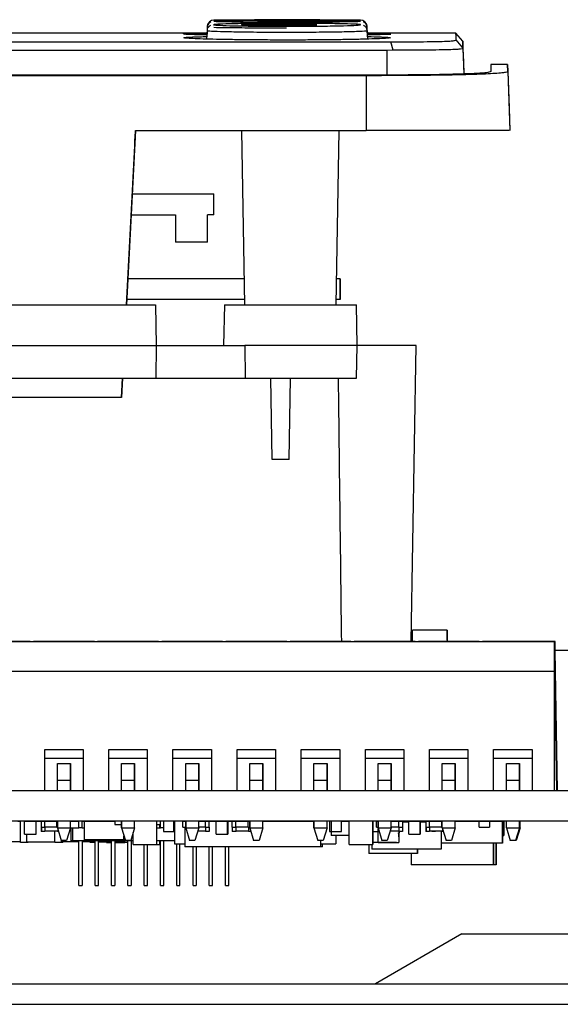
# Model space of a CAD drawing. Header units: millimetres. Extents: x 15 to 398, y 23 to 267.
# Tile 4 of 31: x 60 to 88, y 23 to 74. Entities that reach past the tile are written whole.
import ezdxf

# ---------------------------------------------------------------- set-up
doc = ezdxf.new("R2010")
doc.units = ezdxf.units.MM

msp = doc.modelspace()

# ---------------------------------------------------------------- linework, layer by layer
at = {"color": 7, "linetype": 'Continuous', "lineweight": 25}
for p, q in [((73.2203, 73.8603), (70.4431, 73.8603)), ((74.2549, 73.8751), (72.5616, 73.8764)), ((72.5616, 73.8764), (72.5616, 73.8603)), ((72.7457, 73.8316), (76.6256, 73.8166)), ((72.7457, 73.7995), (72.7457, 73.8316)), ((76.6256, 73.8166), (72.7457, 73.7995)), ((72.7457, 73.7826), (76.6256, 73.7997)), ((72.7457, 73.7995), (72.7457, 73.7826)), ((73.2203, 73.859), (74.2549, 73.8582)), ((75.9483, 73.8764), (74.2549, 73.8751)), ((74.2549, 73.8751), (74.2549, 73.8582)), ((74.2549, 73.8582), (75.2896, 73.859)), ((78.0456, 73.8603), (75.2896, 73.8603)), ((75.9483, 73.8764), (75.9483, 73.8603)), ((76.6256, 73.8166), (76.6256, 73.7997)), ((70.0921, 73.2948), (70.0697, 72.8672)), ((70.0934, 73.3192), (70.086, 73.1784)), ((70.1018, 73.4787), (70.0921, 73.2948)), ((70.1049, 73.5394), (70.1018, 73.4787)), ((71.8843, 73.6328), (75.7642, 73.665)), ((75.7642, 73.5979), (71.8843, 73.6328)), ((71.8843, 73.6328), (71.8843, 73.6158)), ((71.8843, 73.6158), (75.7642, 73.581)), ((75.7642, 73.665), (75.7642, 73.5979)), ((75.7642, 73.665), (75.7642, 73.648)), ((75.7642, 73.581), (75.7642, 73.648)), ((75.7642, 73.5979), (75.7642, 73.581)), ((78.4081, 73.4799), (78.4049, 73.5405)), ((78.4177, 73.2959), (78.4081, 73.4799)), ((78.4165, 73.3192), (78.4239, 73.1785)), ((78.4191, 73.2689), (78.4165, 73.3192)), ((78.4402, 72.8673), (78.4177, 73.2959)), ((32.3829, 72.7252), (79.6422, 72.7252)), ((68.8482, 73.183), (59.8577, 73.183)), ((79.0557, 73.1806), (79.2011, 73.1811)), ((79.2011, 73.1811), (79.2733, 73.1814)), ((79.7595, 72.2866), (79.6422, 72.7252)), ((83.0268, 73.183), (79.6613, 73.183)), ((83.3797, 72.7618), (83.0264, 73.183)), ((79.433, 72.2778), (32.5357, 72.2778)), ((79.7595, 72.2866), (79.433, 72.2778)), ((83.393, 72.3823), (83.3916, 72.4224)), ((83.3918, 72.4153), (83.393, 72.3827)), ((85.7084, 71.5404), (84.8487, 71.5404)), ((85.7211, 71.1778), (85.8279, 68.1169)), ((78.3591, 70.9647), (32.4969, 70.9647)), ((78.3521, 70.9941), (32.5071, 70.9941)), ((66.3708, 68.1169), (65.896, 59.0576)), ((66.3708, 68.1169), (66.3708, 68.1169)), ((66.3708, 68.1169), (78.3599, 68.1169)), ((71.8843, 68.1169), (72.0424, 59.0576)), ((76.8062, 59.0576), (76.9643, 68.1169)), ((65.896, 59.0576), (66.329, 67.3199)), ((66.1981, 64.8215), (70.445, 64.8215)), ((70.445, 63.7377), (70.445, 64.8215)), ((70.445, 64.8215), (70.445, 64.8215)), ((70.445, 63.7377), (70.445, 64.8215)), ((66.1413, 63.7377), (68.445, 63.7377)), ((68.445, 63.7377), (68.445, 62.3044)), ((70.445, 63.7377), (70.1116, 63.7377)), ((70.1116, 62.3044), (70.1116, 63.7377)), ((70.445, 63.7377), (70.445, 63.7377)), ((70.1116, 62.3044), (68.445, 62.3044)), ((72.0189, 60.4044), (65.9666, 60.4044)), ((77.0016, 60.4044), (76.8297, 60.4044)), ((77.0016, 60.4044), (77.0016, 59.3274)), ((77.0016, 59.3274), (77.0016, 60.4044)), ((77.0016, 60.4044), (77.0016, 60.4044)), ((40.4548, 59.0576), (67.4151, 59.0576)), ((72.0377, 59.3274), (65.9102, 59.3274)), ((67.4151, 59.0576), (67.4521, 56.9409)), ((67.4151, 59.0576), (67.4151, 59.0576)), ((67.4151, 59.0576), (67.4521, 56.9409)), ((70.9899, 59.0576), (70.953, 56.9409)), ((70.9899, 59.0576), (77.8587, 59.0576)), ((77.0016, 59.3274), (76.8109, 59.3274)), ((77.0016, 59.3274), (77.0016, 59.3274)), ((77.8956, 56.9409), (77.8587, 59.0576)), ((40.4178, 56.9409), (67.4521, 56.9409)), ((67.4521, 56.9409), (67.4225, 55.2476)), ((67.4521, 56.9409), (67.4225, 55.2476)), ((67.4521, 56.9409), (67.4521, 56.9409)), ((67.4521, 56.9409), (72.0582, 56.9409)), ((77.8956, 56.9409), (72.0582, 56.9409)), ((72.0582, 56.9409), (72.0698, 55.2476)), ((77.8661, 55.2476), (77.8956, 56.9409)), ((80.9606, 56.9409), (77.8956, 56.9409)), ((80.6918, 41.5433), (80.9606, 56.9409)), ((40.4474, 55.2476), (67.4225, 55.2476)), ((65.6963, 55.2476), (65.6431, 54.2316)), ((65.6431, 54.2316), (65.6963, 55.2476)), ((67.4225, 55.2476), (72.0698, 55.2476)), ((72.0698, 55.2476), (77.8661, 55.2476)), ((73.4822, 51.0142), (73.4083, 55.2476)), ((74.3504, 51.0142), (74.4243, 55.2476)), ((65.6431, 54.2316), (57.8275, 54.2316)), ((74.3504, 51.0142), (73.4822, 51.0142)), ((82.5636, 42.1433), (80.7636, 42.1433)), ((56.82, 41.5433), (88.1533, 41.5433)), ((60.9009, 41.5433), (57.739, 41.5433)), ((60.9009, 41.5433), (61.0723, 41.5433)), ((64.2343, 41.5433), (61.0723, 41.5433)), ((64.2343, 41.5433), (64.4056, 41.5433)), ((67.5676, 41.5433), (67.739, 41.5433)), ((70.9009, 41.5433), (67.739, 41.5433)), ((70.9009, 41.5433), (71.0723, 41.5433)), ((74.2343, 41.5433), (71.0723, 41.5433)), ((74.2343, 41.5433), (74.4056, 41.5433)), ((77.5676, 41.5433), (74.4056, 41.5433)), ((77.5676, 41.5433), (77.739, 41.5433)), ((80.9009, 41.5433), (81.0723, 41.5433)), ((84.2343, 41.5433), (81.0723, 41.5433)), ((84.2343, 41.5433), (84.4056, 41.5433)), ((87.5676, 41.5433), (84.4056, 41.5433)), ((86.62, 41.5433), (87.82, 41.5433)), ((88.1533, 41.5433), (86.62, 41.5433)), ((87.5676, 41.5433), (87.82, 41.5433)), ((87.82, 41.5433), (87.82, 41.5433)), ((88.1872, 41.5433), (88.1533, 41.5433)), ((88.1533, 41.5433), (88.1872, 41.5433)), ((88.1533, 41.5433), (88.1533, 41.5433)), ((88.1533, 40.01), (88.1533, 41.5433)), ((88.1872, 41.5433), (88.1872, 41.5433)), ((88.1872, 41.0913), (88.1872, 41.5433)), ((88.1592, 41.0913), (88.1533, 41.0913)), ((90.1378, 41.0913), (88.1533, 41.0913)), ((88.1592, 41.0913), (88.2884, 33.81)), ((56.82, 40.01), (88.1533, 40.01)), ((88.1533, 33.81), (88.1533, 40.01)), ((88.1533, 39.9693), (88.2589, 33.81)), ((61.6533, 35.9385), (63.6533, 35.9385)), ((61.6533, 33.81), (61.6533, 35.9385)), ((63.6533, 35.9385), (63.6533, 35.4766)), ((63.6533, 35.9385), (63.6533, 33.81)), ((64.9866, 35.9385), (66.9866, 35.9385)), ((64.9866, 33.81), (64.9866, 35.9385)), ((66.9866, 35.9385), (66.9866, 35.4766)), ((66.9866, 35.9385), (66.9866, 33.81)), ((68.32, 35.9385), (70.32, 35.9385)), ((68.32, 33.81), (68.32, 35.9385)), ((70.32, 35.9385), (70.32, 35.4766)), ((70.32, 35.9385), (70.32, 33.81)), ((71.6533, 35.9385), (73.6533, 35.9385)), ((71.6533, 33.81), (71.6533, 35.9385)), ((73.6533, 35.9385), (73.6533, 35.4766)), ((73.6533, 35.9385), (73.6533, 33.81)), ((74.9866, 35.9385), (76.9866, 35.9385)), ((74.9866, 33.81), (74.9866, 35.9385)), ((76.9866, 35.9385), (76.9866, 35.4766)), ((76.9866, 35.9385), (76.9866, 33.81)), ((78.32, 35.9385), (80.32, 35.9385)), ((78.32, 33.81), (78.32, 35.9385)), ((80.32, 35.9385), (80.32, 35.4766)), ((80.32, 35.9385), (80.32, 33.81)), ((81.6533, 35.9385), (83.6533, 35.9385)), ((81.6533, 33.81), (81.6533, 35.9385)), ((83.6533, 35.9385), (83.6533, 35.4766)), ((83.6533, 35.9385), (83.6533, 33.81)), ((84.9866, 35.9385), (86.9866, 35.9385)), ((84.9866, 33.81), (84.9866, 35.9385)), ((86.9866, 35.9385), (86.9866, 33.81)), ((86.9866, 35.9385), (86.9866, 35.4766)), ((63.6533, 35.4766), (61.6533, 35.4766)), ((63.6533, 35.4766), (63.6533, 33.81)), ((66.9866, 35.4766), (64.9866, 35.4766)), ((66.9866, 35.4766), (66.9866, 33.81)), ((70.32, 35.4766), (68.32, 35.4766)), ((70.32, 35.4766), (70.32, 33.81)), ((73.6533, 35.4766), (71.6533, 35.4766)), ((73.6533, 35.4766), (73.6533, 33.81)), ((76.9866, 35.4766), (74.9866, 35.4766)), ((76.9866, 35.4766), (76.9866, 33.81)), ((80.32, 35.4766), (78.32, 35.4766)), ((80.32, 35.4766), (80.32, 33.81)), ((83.6533, 35.4766), (81.6533, 35.4766)), ((83.6533, 35.4766), (83.6533, 33.81)), ((86.9866, 35.4766), (84.9866, 35.4766)), ((86.9866, 35.4766), (86.9866, 33.81)), ((62.3133, 35.21), (62.9933, 35.21)), ((62.3133, 33.81), (62.3133, 35.21)), ((62.9933, 33.81), (62.9933, 35.21)), ((62.9933, 35.21), (62.9933, 34.3433)), ((65.6466, 35.21), (66.3266, 35.21)), ((65.6466, 33.81), (65.6466, 35.21)), ((66.3266, 33.81), (66.3266, 35.21)), ((66.3266, 35.21), (66.3266, 34.3433)), ((68.98, 35.21), (69.66, 35.21)), ((68.98, 33.81), (68.98, 35.21)), ((69.66, 33.81), (69.66, 35.21)), ((69.66, 35.21), (69.66, 34.3433)), ((72.3133, 35.21), (72.9933, 35.21)), ((72.3133, 33.81), (72.3133, 35.21)), ((72.9933, 33.81), (72.9933, 35.21)), ((72.9933, 35.21), (72.9933, 34.3433)), ((75.6466, 35.21), (76.3266, 35.21)), ((75.6466, 33.81), (75.6466, 35.21)), ((76.3266, 33.81), (76.3266, 35.21)), ((76.3266, 35.21), (76.3266, 34.3433)), ((78.98, 35.21), (79.66, 35.21)), ((78.98, 33.81), (78.98, 35.21)), ((79.66, 33.81), (79.66, 35.21)), ((79.66, 35.21), (79.66, 34.3433)), ((82.3133, 35.21), (82.9933, 35.21)), ((82.3133, 33.81), (82.3133, 35.21)), ((82.9933, 33.81), (82.9933, 35.21)), ((82.9933, 35.21), (82.9933, 34.3433)), ((85.6466, 35.21), (86.3266, 35.21)), ((85.6466, 33.81), (85.6466, 35.21)), ((86.3266, 33.81), (86.3266, 35.21)), ((86.3266, 35.21), (86.3266, 34.3433)), ((62.3133, 34.3433), (62.9933, 34.3433)), ((62.9933, 34.3433), (62.9933, 33.81)), ((65.6466, 34.3433), (66.3266, 34.3433)), ((66.3266, 34.3433), (66.3266, 33.81)), ((68.98, 34.3433), (69.66, 34.3433)), ((69.66, 34.3433), (69.66, 33.81)), ((72.3133, 34.3433), (72.9933, 34.3433)), ((72.9933, 34.3433), (72.9933, 33.81)), ((75.6466, 34.3433), (76.3266, 34.3433)), ((76.3266, 34.3433), (76.3266, 33.81)), ((78.98, 34.3433), (79.66, 34.3433)), ((79.66, 34.3433), (79.66, 33.81)), ((82.3133, 34.3433), (82.9933, 34.3433)), ((82.9933, 34.3433), (82.9933, 33.81)), ((85.6466, 34.3433), (86.3266, 34.3433)), ((86.3266, 34.3433), (86.3266, 33.81)), ((19.2386, 33.81), (163.1719, 33.81)), ((19.2386, 32.2244), (163.1719, 32.2244)), ((60.2597, 32.2041), (60.3867, 32.2041)), ((60.3867, 31.1041), (60.3867, 32.2041)), ((60.6115, 32.2041), (60.3867, 32.2041)), ((60.6115, 32.2041), (61.1948, 32.2041)), ((60.6115, 31.5374), (60.6115, 32.2041)), ((61.1948, 32.2041), (61.2115, 32.2041)), ((61.1948, 32.2041), (61.1948, 31.5374)), ((61.2115, 31.5374), (61.2115, 32.2041)), ((61.2115, 32.2041), (61.4616, 32.2041)), ((61.4616, 32.1874), (61.2115, 32.1874)), ((61.4616, 32.2041), (61.4616, 31.6708)), ((61.4616, 32.2041), (61.4786, 32.2041)), ((61.4786, 31.9041), (61.4786, 32.2041)), ((61.4786, 32.2041), (61.6619, 32.2041)), ((61.4786, 31.9041), (61.6619, 31.9041)), ((61.4786, 31.9041), (61.4786, 31.6708)), ((61.6619, 32.2041), (61.6619, 32.1874)), ((61.6619, 31.9041), (61.6619, 32.2041)), ((61.6619, 32.2041), (61.8735, 32.2041)), ((62.2873, 32.1874), (61.6619, 32.1874)), ((61.6619, 31.9208), (62.2873, 31.9208)), ((61.6619, 31.9208), (61.6619, 31.9041)), ((61.6619, 31.9041), (61.6619, 31.6708)), ((61.8735, 32.1874), (61.8735, 32.2041)), ((61.8735, 32.2041), (62.1847, 32.2041)), ((62.1847, 32.2041), (62.1847, 32.1874)), ((62.1847, 32.2041), (62.1867, 32.2041)), ((62.1867, 32.1874), (62.1867, 32.2041)), ((62.2704, 32.2041), (62.1867, 32.2041)), ((62.2704, 32.1874), (62.2704, 32.2041)), ((62.2704, 32.2041), (62.2873, 32.2041)), ((62.2873, 32.2041), (62.3133, 32.2041)), ((62.2873, 31.9041), (62.2873, 32.2041)), ((62.2873, 31.9041), (62.3133, 31.9041)), ((62.3133, 31.8641), (62.3133, 32.2244)), ((62.3133, 32.2244), (62.3133, 31.8641)), ((62.3133, 31.8641), (62.9933, 31.8641)), ((62.3133, 31.8641), (62.5133, 31.21)), ((62.3285, 31.8142), (62.3285, 31.6708)), ((62.9933, 31.8641), (62.7933, 31.21)), ((62.9933, 31.8641), (62.9933, 32.2244)), ((62.9933, 32.2041), (63.4345, 32.2041)), ((63.0112, 31.8654), (63.0112, 31.1881)), ((63.0112, 31.8654), (63.0959, 31.8654)), ((63.0272, 32.2041), (63.0272, 32.2244)), ((63.0959, 31.8654), (63.0959, 31.1881)), ((63.0959, 31.8654), (63.4345, 31.8654)), ((63.4345, 31.8654), (63.4345, 32.2041)), ((63.6038, 32.2041), (63.4345, 32.2041)), ((63.6038, 31.8654), (63.4345, 31.8654)), ((63.6038, 32.2041), (63.7051, 32.2041)), ((63.6039, 31.8654), (63.6039, 32.2041)), ((63.6039, 31.8654), (63.7051, 31.8654)), ((63.7051, 32.2041), (63.7051, 31.2374)), ((63.7051, 32.2041), (65.3031, 32.2041)), ((65.6466, 32.2041), (65.3031, 32.2041)), ((65.3031, 32.2041), (65.3031, 32.0348)), ((65.3031, 32.0348), (65.6466, 32.0348)), ((65.6466, 31.8641), (65.6466, 32.2244)), ((65.6466, 32.2244), (65.6466, 31.8641)), ((65.6466, 31.8641), (66.3266, 31.8641)), ((65.6466, 31.8641), (65.8466, 31.21)), ((66.3266, 31.8641), (66.1266, 31.21)), ((66.3266, 31.8641), (66.3266, 32.2244)), ((67.4551, 32.2041), (66.3266, 32.2041)), ((66.3605, 32.2041), (66.3605, 32.2244)), ((67.6678, 32.2041), (67.4551, 32.2041)), ((67.4551, 32.2041), (67.4551, 31.0041)), ((67.4551, 32.0348), (67.6678, 32.0348)), ((67.4551, 31.8654), (67.6678, 31.8654)), ((67.6244, 32.0348), (67.6244, 31.8654)), ((67.6678, 31.8654), (67.6678, 32.2041)), ((67.8246, 32.2041), (67.6678, 32.2041)), ((67.8246, 31.8654), (67.6678, 31.8654)), ((68.3579, 32.2041), (67.8246, 32.2041)), ((67.8246, 32.2041), (67.8246, 31.6708)), ((68.3999, 32.2041), (68.3579, 32.2041)), ((68.3579, 31.6708), (68.3579, 32.2041)), ((68.3579, 31.8654), (68.3999, 31.8654)), ((68.8406, 32.2041), (68.3999, 32.2041)), ((68.3999, 32.2041), (68.3999, 31.0374)), ((68.8406, 32.2041), (68.98, 32.2041)), ((68.8406, 31.9041), (68.8406, 32.2041)), ((68.8406, 31.9041), (68.98, 31.9041)), ((68.9436, 31.9041), (68.9436, 30.8708)), ((68.98, 31.8641), (68.98, 32.2244)), ((68.98, 32.2244), (68.98, 31.8641)), ((68.98, 31.8641), (69.66, 31.8641)), ((68.98, 31.8641), (69.18, 31.21)), ((69.66, 31.8641), (69.46, 31.21)), ((69.66, 31.8641), (69.66, 32.2244)), ((69.66, 32.2041), (70.0163, 32.2041)), ((70.0163, 32.1874), (69.66, 32.1874)), ((69.66, 31.9208), (70.0163, 31.9208)), ((69.6938, 32.2041), (69.6938, 32.2244)), ((70.0163, 32.2041), (70.1996, 32.2041)), ((70.0163, 31.9041), (70.0163, 32.2041)), ((70.0163, 31.9041), (70.1996, 31.9041)), ((70.0163, 31.9041), (70.0163, 31.6708)), ((70.1996, 31.9041), (70.1996, 32.2041)), ((70.1996, 32.2041), (70.5683, 32.2041)), ((70.1996, 31.9041), (70.1996, 31.6708)), ((70.339, 32.2244), (70.3506, 32.2041)), ((70.5683, 31.5374), (70.5683, 32.2041)), ((70.5683, 32.2041), (71.1516, 32.2041)), ((70.6526, 32.2244), (70.6409, 32.2041)), ((71.1516, 32.2041), (71.1683, 32.2041)), ((71.1516, 32.2041), (71.1516, 32.2041)), ((71.1516, 32.2041), (71.1516, 31.5374)), ((71.1516, 31.5374), (71.1516, 32.2041)), ((71.1683, 31.5374), (71.1683, 32.2041)), ((71.1683, 32.2041), (71.1683, 31.5374)), ((71.1683, 32.2041), (71.1683, 32.2041)), ((71.1683, 32.2041), (71.4015, 32.2041)), ((71.4015, 32.2041), (71.5848, 32.2041)), ((71.4015, 31.9041), (71.4015, 32.2041)), ((71.4015, 31.9041), (71.5848, 31.9041)), ((71.4015, 31.9041), (71.4015, 31.6708)), ((71.5848, 31.9041), (71.5848, 32.2041)), ((71.5848, 32.2041), (71.5848, 32.1874)), ((71.5848, 32.2041), (71.6017, 32.2041)), ((72.2272, 32.1874), (71.5848, 32.1874)), ((71.5848, 31.9208), (72.2272, 31.9208)), ((71.5848, 31.9208), (71.5848, 31.9041)), ((71.5848, 31.9041), (71.5848, 31.6708)), ((71.6017, 32.2041), (71.6017, 32.1874)), ((71.6017, 32.1874), (71.6017, 32.2041)), ((71.6017, 32.2041), (71.6017, 32.2041)), ((71.6017, 32.2041), (72.2272, 32.2041)), ((72.0323, 32.2244), (72.044, 32.2041)), ((72.2272, 31.9041), (72.2272, 32.2041)), ((72.2272, 32.2041), (72.3133, 32.2041)), ((72.2272, 31.9041), (72.3133, 31.9041)), ((72.2515, 31.9041), (72.2515, 31.6708)), ((72.3133, 31.8641), (72.3133, 32.2244)), ((72.3133, 32.2244), (72.3133, 31.8641)), ((72.3133, 31.8641), (72.9933, 31.8641)), ((72.3133, 31.8641), (72.5133, 31.21)), ((72.9933, 31.8641), (72.7933, 31.21)), ((72.9933, 31.8641), (72.9933, 32.2244)), ((72.9933, 32.2041), (75.6466, 32.2041)), ((73.0272, 32.2041), (73.0272, 32.2244)), ((75.6466, 31.8641), (75.6466, 32.2244)), ((75.6466, 32.2244), (75.6466, 31.8641)), ((75.6466, 31.8641), (76.3266, 31.8641)), ((75.6466, 31.8641), (75.8466, 31.21)), ((76.3266, 31.8641), (76.1266, 31.21)), ((76.3266, 31.8641), (76.3266, 32.2244)), ((76.4606, 32.2041), (76.3266, 32.2041)), ((76.3605, 32.2041), (76.3605, 32.2244)), ((76.5358, 32.2041), (76.4606, 32.2041)), ((76.4606, 32.2041), (76.4606, 31.6708)), ((76.5358, 32.2041), (76.5358, 31.4708)), ((76.5358, 32.2041), (76.5452, 32.2041)), ((76.5358, 32.2041), (76.5358, 31.4708)), ((76.5358, 32.2041), (76.5358, 32.2041)), ((77.0786, 32.2041), (76.5452, 32.2041)), ((76.5452, 32.2041), (76.5452, 31.6708)), ((77.0786, 31.6708), (77.0786, 32.2041)), ((77.0786, 32.2041), (77.4819, 32.2041)), ((77.4819, 31.0041), (77.4819, 32.2041)), ((78.6819, 32.2041), (77.4819, 32.2041)), ((78.7158, 32.2041), (78.6819, 32.2041)), ((78.6819, 32.2041), (78.6819, 31.0041)), ((78.7158, 32.2041), (78.7158, 31.0041)), ((78.899, 32.2041), (78.7158, 32.2041)), ((78.899, 32.2041), (78.98, 32.2041)), ((78.899, 31.9041), (78.899, 32.2041)), ((78.899, 31.9041), (78.98, 31.9041)), ((78.98, 31.8641), (78.98, 32.2244)), ((78.98, 32.2244), (78.98, 31.8641)), ((78.98, 31.8641), (79.66, 31.8641)), ((78.98, 31.8641), (79.18, 31.21)), ((78.9879, 31.1041), (78.9879, 31.8382)), ((79.66, 31.8641), (79.46, 31.21)), ((79.66, 31.8641), (79.66, 32.2244)), ((79.66, 32.2041), (80.0546, 32.2041)), ((80.0577, 32.1874), (79.66, 32.1874)), ((79.66, 31.9208), (80.0577, 31.9208)), ((80.0546, 32.2041), (80.0546, 32.1874)), ((80.0577, 31.9041), (80.0577, 32.2041)), ((80.0577, 32.2041), (80.2411, 32.2041)), ((80.0577, 31.9041), (80.2411, 31.9041)), ((80.0577, 31.9041), (80.0577, 31.6708)), ((80.2411, 32.2041), (80.2411, 31.9041)), ((80.2411, 32.2041), (80.5759, 32.2041)), ((80.2411, 32.1708), (80.5759, 32.1708)), ((80.2411, 31.9041), (80.2411, 31.6708)), ((80.5759, 32.2041), (81.1592, 32.2041)), ((80.5759, 31.5374), (80.5759, 32.2041)), ((81.1592, 32.2041), (81.1759, 32.2041)), ((81.1592, 32.2041), (81.1592, 32.2041)), ((81.1592, 32.2041), (81.1592, 31.5374)), ((81.1592, 31.5374), (81.1592, 32.2041)), ((81.1759, 32.2041), (81.4599, 32.2041)), ((81.1759, 31.5374), (81.1759, 32.2041)), ((81.1759, 32.2041), (81.1759, 31.5374)), ((81.1759, 32.2041), (81.1759, 32.2041)), ((81.1759, 32.1708), (81.4599, 32.1708)), ((81.4599, 32.2041), (81.4599, 31.6708)), ((81.4599, 32.2041), (81.4768, 32.2041)), ((81.4768, 31.9041), (81.4768, 32.2041)), ((81.4768, 32.2041), (81.6601, 32.2041)), ((81.4768, 31.9041), (81.6601, 31.9041)), ((81.4768, 31.9041), (81.4768, 31.6708)), ((81.6601, 32.2041), (81.7816, 32.2041)), ((81.6601, 32.2041), (81.6601, 32.1874)), ((81.6601, 31.9041), (81.6601, 32.2041)), ((82.2856, 32.1874), (81.6601, 32.1874)), ((81.6601, 31.9208), (82.2856, 31.9208)), ((81.6601, 31.9208), (81.6601, 31.9041)), ((81.6601, 31.9041), (81.6601, 31.6708)), ((81.7816, 32.2041), (81.7816, 32.1874)), ((81.7816, 32.2041), (81.965, 32.2041)), ((81.965, 32.2041), (82.2856, 32.2041)), ((81.965, 32.2041), (81.965, 32.1874)), ((82.2856, 32.2041), (82.3133, 32.2041)), ((82.2856, 31.9041), (82.2856, 32.2041)), ((82.2856, 31.9041), (82.3133, 31.9041)), ((82.3133, 31.8641), (82.3133, 32.2244)), ((82.3133, 31.8641), (82.9933, 31.8641)), ((82.3133, 31.8641), (82.5133, 31.21)), ((82.3268, 31.8199), (82.3268, 31.6708)), ((82.9933, 31.8641), (82.7933, 31.21)), ((82.9933, 31.8641), (82.9933, 32.2244)), ((82.9933, 32.2041), (84.233, 32.2041)), ((83.0272, 32.2041), (83.0272, 32.2244)), ((84.233, 32.2041), (84.7663, 32.2041)), ((84.233, 31.9041), (84.233, 32.2041)), ((84.233, 31.9041), (84.7663, 31.9041)), ((84.7663, 32.2041), (85.4444, 32.2041)), ((84.7663, 32.2041), (84.7663, 32.2041)), ((84.7663, 32.2041), (84.7663, 31.9041)), ((84.7663, 32.2041), (84.7663, 31.9041)), ((84.7663, 31.9041), (84.7663, 31.9041)), ((85.4444, 32.2041), (85.4444, 31.0708)), ((85.4444, 31.0708), (85.4444, 32.2041)), ((85.4444, 32.2041), (85.4444, 32.2041)), ((85.5086, 32.2041), (85.4444, 32.2041)), ((85.5086, 32.2041), (85.5086, 32.2041)), ((85.5086, 32.2041), (85.5086, 31.4708)), ((85.5086, 32.2041), (85.5086, 31.4708)), ((85.6466, 31.8641), (85.6466, 32.2244)), ((85.6466, 31.8641), (86.3266, 31.8641)), ((85.6466, 31.8641), (85.8466, 31.21)), ((86.3266, 31.8641), (86.1266, 31.21)), ((86.3605, 31.8641), (86.1605, 31.21)), ((86.3266, 31.8641), (86.3266, 32.2244)), ((86.3266, 31.8641), (86.3605, 31.8641)), ((86.3605, 31.8641), (86.3605, 32.2244)), ((60.6115, 31.5374), (61.1948, 31.5374)), ((60.72, 31.1041), (60.72, 31.5374)), ((61.1948, 31.5374), (61.2115, 31.5374)), ((61.4786, 31.6708), (61.4616, 31.6708)), ((61.6619, 31.6708), (61.4786, 31.6708)), ((61.6619, 31.6708), (61.6619, 31.6874)), ((62.3285, 31.6874), (61.6619, 31.6874)), ((62.1867, 31.1041), (62.1867, 31.6874)), ((62.3116, 31.6874), (62.3116, 31.6708)), ((62.3285, 31.6708), (62.3116, 31.6708)), ((62.3724, 31.6708), (62.3285, 31.6708)), ((65.7718, 31.2374), (63.7051, 31.2374)), ((65.7718, 31.2374), (65.7718, 31.4548)), ((65.7718, 31.4548), (65.7718, 31.2374)), ((66.2551, 31.0041), (66.2551, 31.6302)), ((67.8246, 31.6708), (68.3579, 31.6708)), ((70.0163, 31.6874), (69.6059, 31.6874)), ((70.1996, 31.6708), (70.0163, 31.6708)), ((70.5683, 31.5374), (71.1516, 31.5374)), ((71.1516, 31.5374), (71.1683, 31.5374)), ((71.1516, 31.5374), (71.1516, 31.5374)), ((71.1683, 31.5374), (71.1683, 31.5374)), ((71.5848, 31.6708), (71.4015, 31.6708)), ((71.5848, 31.6708), (71.5848, 31.6874)), ((72.2515, 31.6874), (71.5848, 31.6874)), ((71.6017, 31.6708), (71.5848, 31.6708)), ((71.6017, 31.6874), (71.6017, 31.6708)), ((71.6017, 31.6708), (71.6017, 31.6874)), ((71.6017, 31.6708), (71.6017, 31.6708)), ((72.3724, 31.6708), (72.2515, 31.6708)), ((76.4606, 31.6708), (76.5358, 31.6708)), ((77.4819, 31.4708), (76.5358, 31.4708)), ((76.5358, 31.4708), (76.5358, 31.4708)), ((76.5452, 31.6708), (77.0786, 31.6708)), ((76.7827, 31.4708), (76.7827, 31.0374)), ((78.7158, 31.6708), (78.9879, 31.6708)), ((80.0577, 31.6874), (79.6059, 31.6874)), ((80.0605, 31.5111), (80.0379, 31.6056)), ((80.0546, 31.6874), (80.0546, 31.1041)), ((80.0546, 31.3984), (80.0688, 31.6708)), ((80.2411, 31.6708), (80.0577, 31.6708)), ((80.0688, 31.6708), (80.0605, 31.5111)), ((80.5759, 31.5374), (81.1592, 31.5374)), ((81.1592, 31.5374), (81.1759, 31.5374)), ((81.1592, 31.5374), (81.1592, 31.5374)), ((81.1759, 31.5374), (81.1759, 31.5374)), ((81.4768, 31.6708), (81.4599, 31.6708)), ((81.6601, 31.6708), (81.4768, 31.6708)), ((81.6601, 31.6708), (81.6601, 31.6874)), ((82.3268, 31.6874), (81.6601, 31.6874)), ((81.7816, 31.6874), (81.7816, 31.6708)), ((81.965, 31.6708), (81.7816, 31.6708)), ((81.965, 31.6874), (81.965, 31.6708)), ((82.2526, 31.6874), (82.2526, 30.7641)), ((82.2526, 31.6874), (82.2526, 30.7641)), ((82.3099, 31.6874), (82.3099, 31.6708)), ((82.3268, 31.6708), (82.3099, 31.6708)), ((82.3724, 31.6708), (82.3268, 31.6708)), ((85.4444, 31.4708), (85.5086, 31.4708)), ((85.5086, 31.4708), (85.5086, 31.4708)), ((60.3867, 31.1374), (54.9996, 31.1374)), ((60.72, 31.1041), (60.3867, 31.1041)), ((62.1867, 31.1208), (60.72, 31.1208)), ((60.72, 31.1208), (60.72, 31.1041)), ((60.7878, 31.1041), (60.72, 31.1041)), ((60.7878, 31.1041), (60.7878, 31.1208)), ((62.52, 31.1041), (62.1867, 31.1041)), ((62.7933, 31.21), (62.5133, 31.21)), ((62.52, 31.1041), (62.52, 31.21)), ((62.5878, 31.1041), (62.52, 31.1041)), ((62.5878, 31.1041), (62.5878, 31.21)), ((63.4345, 31.1374), (62.5878, 31.1374)), ((63.0959, 31.1881), (63.0112, 31.1881)), ((66.2551, 31.1881), (63.0959, 31.1881)), ((63.4345, 28.8708), (63.4345, 31.1881)), ((63.6038, 31.1881), (63.6038, 28.8708)), ((64.2811, 31.1374), (63.6038, 31.1374)), ((64.0104, 31.1041), (64.0104, 31.1374)), ((64.2811, 31.1041), (64.0104, 31.1041)), ((64.2811, 28.8708), (64.2811, 31.1881)), ((64.4505, 28.8708), (64.4505, 31.1881)), ((65.1278, 31.1374), (64.4505, 31.1374)), ((65.1278, 31.1208), (64.4505, 31.1208)), ((64.8655, 31.1041), (64.8655, 31.1208)), ((64.8655, 31.1041), (65.1278, 31.1041)), ((65.1278, 28.8708), (65.1278, 31.1881)), ((65.2971, 31.1881), (65.2971, 28.8708)), ((65.8104, 31.1208), (65.2971, 31.1208)), ((65.2971, 31.1041), (65.8104, 31.1041)), ((65.8104, 31.1041), (65.8104, 31.1881)), ((65.9745, 31.1041), (65.8104, 31.1041)), ((66.1266, 31.21), (65.8466, 31.21)), ((65.9745, 28.8708), (65.9745, 31.1881)), ((66.1438, 31.1881), (66.1438, 28.8708)), ((66.2551, 31.0041), (67.4551, 31.0041)), ((66.8211, 28.8708), (66.8211, 31.0041)), ((66.9905, 28.8708), (66.9905, 31.0041)), ((68.3999, 31.1881), (67.4551, 31.1881)), ((67.4551, 31.0041), (67.6244, 31.0041)), ((67.6244, 31.1881), (67.6244, 31.0041)), ((67.6678, 28.8708), (67.6678, 31.1881)), ((67.8371, 28.8708), (67.8371, 31.1881)), ((68.3999, 31.0374), (68.9436, 31.0374)), ((68.5145, 28.8708), (68.5145, 31.0374)), ((68.6838, 28.8708), (68.6838, 31.0374)), ((76.0103, 30.8708), (68.9436, 30.8708)), ((69.46, 31.21), (69.18, 31.21)), ((69.3611, 28.8708), (69.3611, 30.8708)), ((69.5305, 30.8708), (69.5305, 28.8708)), ((70.2078, 28.8708), (70.2078, 30.8708)), ((70.3771, 28.8708), (70.3771, 30.8708)), ((71.0545, 28.8708), (71.0545, 30.8708)), ((71.2238, 28.8708), (71.2238, 30.8708)), ((72.7933, 31.21), (72.5133, 31.21)), ((76.1266, 31.21), (75.8466, 31.21)), ((76.0103, 30.8708), (76.0103, 31.21)), ((76.0103, 31.0374), (76.7827, 31.0374)), ((76.095, 30.8708), (76.0103, 30.8708)), ((76.095, 30.8708), (76.095, 31.0374)), ((77.4819, 31.0041), (78.6819, 31.0041)), ((78.4916, 31.0041), (78.4916, 30.5374)), ((78.6526, 31.0041), (78.6526, 30.7641)), ((82.2526, 30.7641), (78.6526, 30.7641)), ((78.6819, 31.0041), (78.7158, 31.0041)), ((79.9413, 31.1006), (78.7158, 31.1006)), ((78.9879, 31.1041), (80.0546, 31.1041)), ((79.46, 31.21), (79.18, 31.21)), ((81.025, 30.5374), (81.025, 30.7641)), ((81.025, 30.7641), (81.025, 30.5374)), ((85.4444, 31.0708), (82.2526, 31.0708)), ((82.2526, 30.7641), (82.2526, 30.7641)), ((82.7933, 31.21), (82.5133, 31.21)), ((84.9735, 31.0708), (84.9735, 29.9374)), ((84.9735, 29.9374), (84.9735, 31.0708)), ((85.109, 31.0708), (85.109, 29.9374)), ((85.109, 29.9374), (85.109, 31.0708)), ((85.4444, 31.0708), (85.4444, 31.0708)), ((86.1266, 31.21), (85.8466, 31.21)), ((86.1605, 31.21), (86.1266, 31.21)), ((81.025, 30.5374), (78.4916, 30.5374)), ((80.7068, 30.5374), (80.7068, 29.9374)), ((81.025, 30.5374), (81.025, 30.5374)), ((84.9735, 29.9374), (80.7068, 29.9374)), ((85.109, 29.9374), (84.9735, 29.9374)), ((84.9735, 29.9374), (84.9735, 29.9374)), ((85.109, 29.9374), (85.109, 29.9374)), ((63.4345, 28.8708), (63.6038, 28.8708)), ((64.2811, 28.8708), (64.4505, 28.8708)), ((65.1278, 28.8708), (65.2971, 28.8708)), ((65.9745, 28.8708), (66.1438, 28.8708)), ((66.8211, 28.8708), (66.9905, 28.8708)), ((67.6678, 28.8708), (67.8371, 28.8708)), ((68.5145, 28.8708), (68.6838, 28.8708)), ((69.3611, 28.8708), (69.5305, 28.8708)), ((70.2078, 28.8708), (70.3771, 28.8708)), ((71.0545, 28.8708), (71.2238, 28.8708)), ((83.3313, 26.3486), (78.8439, 23.7578)), ((83.3313, 26.3486), (89.9352, 26.3486)), ((19.2385, 23.7578), (189.3475, 23.7578)), ((19.2385, 22.691), (189.3475, 22.691))]:
    msp.add_line(p, q, dxfattribs=at)
at = {"color": 8, "linetype": 'Continuous', "lineweight": 25}
msp.add_line((70.1609, 73.4756), (70.1018, 73.4788), dxfattribs=at)
at = {"color": 7, "linetype": 'Continuous', "lineweight": 25, "flags": 128}
for points in [[(83.3918, 72.4153), (83.2152, 72.623), (83.0387, 72.8307)], [(83.393, 72.3827), (83.4391, 71.0619), (83.4394, 71.0545)], [(83.393, 72.3823), (83.4176, 71.677), (83.4394, 71.0545)], [(85.7211, 71.1775), (85.7865, 69.3022), (85.8279, 68.1169)], [(78.3591, 70.9647), (78.3595, 69.3022), (78.3599, 68.1169)], [(66.329, 67.3199), (66.3373, 67.4778), (66.3452, 67.6284), (66.3524, 67.7661), (66.3587, 67.8862), (66.3638, 67.9844), (66.3677, 68.0571), (66.37, 68.1018), (66.3708, 68.1169)], [(80.7636, 41.5433), (80.7636, 41.8056), (80.7636, 42.058), (80.7636, 42.1433)], [(82.5636, 42.1433), (82.5636, 42.058), (82.5636, 41.8056), (82.5636, 41.6007)], [(82.5636, 41.6147), (82.5636, 41.8056), (82.5636, 42.058), (82.5636, 42.1433)], [(67.5676, 41.5433), (67.2253, 41.5433), (66.8382, 41.5433), (66.4202, 41.5433), (65.9866, 41.5433), (65.553, 41.5433), (65.1351, 41.5433), (64.7479, 41.5433), (64.4056, 41.5433)], [(80.9009, 41.5433), (80.5586, 41.5433), (80.1715, 41.5433), (79.7536, 41.5433), (79.32, 41.5433), (78.8863, 41.5433), (78.4684, 41.5433), (78.0813, 41.5433), (77.739, 41.5433)]]:
    msp.add_lwpolyline(points, dxfattribs=at)
at = {"color": 8, "linetype": 'Continuous', "lineweight": 25, "flags": 128}
msp.add_lwpolyline([(79.433, 72.2778), (79.4333, 71.0088), (79.4333, 70.9961)], dxfattribs=at)
at = {"color": 7, "linetype": 'Continuous', "lineweight": 25}
for centre, start, end in [((70.4431, 73.5216), 89.83344, 177.02617), ((78.0667, 73.5216), 3.62815, 90.16656)]:
    msp.add_arc(centre, 0.3387, start, end, dxfattribs=at)
for points, knots in [([(70.2863, 73.7611), (70.2711, 73.7533), (70.2284, 73.7313), (70.163, 73.6649), (70.109, 73.5656), (70.104, 73.488), (70.1015, 73.4494)], [0, 0, 0, 0, 0.1445339, 0.4062224, 0.7047593, 1, 1, 1, 1]), ([(70.44, 73.7997), (70.44, 73.7997), (70.4397, 73.7956), (70.5865, 73.787), (71.2196, 73.7745), (72.1948, 73.7643), (73.4023, 73.7582), (74.7059, 73.7573), (75.9588, 73.7619), (77.0196, 73.771), (77.7688, 73.783), (78.0773, 73.7943), (78.077, 73.805), (77.7677, 73.8146), (77.0189, 73.8229), (75.9546, 73.8284), (74.7139, 73.8306), (73.7772, 73.8309), (73.3511, 73.8296), (73.3185, 73.8296)], [0, 0, 0, 0, 0.0003286, 0.0683177, 0.136282, 0.2042379, 0.2721839, 0.3401302, 0.4080865, 0.4760565, 0.5440365, 0.6120208, 0.6545738, 0.7225496, 0.7905142, 0.8584685, 0.9264171, 0.994367, 1, 1, 1, 1]), ([(72.7262, 73.8279), (72.5577, 73.8275), (71.9853, 73.826), (71.23, 73.8205), (70.5656, 73.8115), (70.4818, 73.8036), (70.44, 73.7997)], [0, 0, 0, 0, 0.12220396, 0.41522837, 0.70830107, 1, 1, 1, 1]), ([(70.4431, 73.8603), (70.4853, 73.8602), (70.5696, 73.8599), (71.2267, 73.8582), (72.1943, 73.8562), (73.4024, 73.8548), (74.7047, 73.8546), (75.9558, 73.8557), (77.0194, 73.8576), (77.7552, 73.8594), (78.0644, 73.8603), (78.0492, 73.8603), (78.0456, 73.8603)], [0, 0, 0, 0, 0.1074218, 0.2147906, 0.3221575, 0.4295126, 0.536866, 0.6442283, 0.7516057, 0.8589967, 0.9663948, 1, 1, 1, 1]), ([(78.4025, 73.4793), (78.4028, 73.4975), (78.4037, 73.553), (78.366, 73.6336), (78.309, 73.7057), (78.2539, 73.7483), (78.2234, 73.7623), (78.2132, 73.767)], [0, 0, 0, 0, 0.145795, 0.4441266, 0.6878897, 0.8958887, 1, 1, 1, 1]), ([(78.3947, 73.2947), (78.3988, 73.2921), (78.4157, 73.281), (78.0783, 73.2606), (77.2751, 73.2372), (76.1138, 73.2198), (74.7477, 73.2111), (73.3258, 73.2128), (72.0066, 73.2243), (70.9497, 73.2439), (70.2288, 73.2688), (70.1378, 73.2862), (70.0921, 73.2949)], [0, 0, 0, 0, 0.0337147, 0.1410057, 0.248295, 0.3555668, 0.4628032, 0.5700072, 0.6772008, 0.7844123, 0.8916602, 1, 1, 1, 1]), ([(70.2683, 73.5754), (70.2673, 73.5749), (70.2475, 73.5659), (70.1925, 73.5269), (70.1567, 73.4736), (70.1381, 73.4458)], [0, 0, 0, 0, 0.0253575, 0.4917282, 1, 1, 1, 1]), ([(78.0581, 73.6235), (77.9706, 73.6316), (77.7956, 73.6478), (77.0192, 73.6667), (75.9621, 73.6797), (74.7042, 73.6857), (73.3983, 73.6846), (72.186, 73.6763), (71.2152, 73.6613), (70.5587, 73.6407), (70.473, 73.6241), (70.4303, 73.6158)], [0, 0, 0, 0, 0.1112578, 0.2224808, 0.3336754, 0.444857, 0.556046, 0.6672609, 0.7785123, 0.8897971, 1, 1, 1, 1]), ([(70.4303, 73.6158), (70.4303, 73.6157), (70.4297, 73.6072), (70.5778, 73.5895), (71.2127, 73.5648), (72.1905, 73.5452), (73.4008, 73.5336), (74.7078, 73.532), (75.9632, 73.5406), (77.0292, 73.558), (77.7707, 73.5815), (78.0864, 73.6029), (78.0649, 73.6151), (78.0583, 73.6188)], [0, 0, 0, 0, 0.0010579, 0.1069306, 0.2127399, 0.3185168, 0.4242665, 0.5300217, 0.6358114, 0.7416446, 0.8475048, 0.9533725, 1, 1, 1, 1]), ([(78.4126, 73.2945), (78.4133, 73.308), (78.4163, 73.3609), (78.3802, 73.4421), (78.3225, 73.5191), (78.2637, 73.5648), (78.2343, 73.579), (78.2225, 73.5847)], [0, 0, 0, 0, 0.1027612, 0.4000123, 0.6439086, 0.8577461, 1, 1, 1, 1]), ([(70.086, 73.1785), (70.0001, 73.1787), (69.6747, 73.1797), (69.2787, 73.1812), (68.9475, 73.1825), (68.8113, 73.1831), (68.8442, 73.1829), (68.8482, 73.1829)], [0, 0, 0, 0, 0.102762, 0.389323, 0.6740117, 0.9598183, 1, 1, 1, 1]), ([(70.0812, 73.0858), (70.0041, 73.0868), (69.6887, 73.0911), (69.3008, 73.0996), (68.9726, 73.1103), (68.8356, 73.1178), (68.8636, 73.1212), (68.8651, 73.1214)], [0, 0, 0, 0, 0.0960006, 0.3925394, 0.687106, 0.9828656, 1, 1, 1, 1]), ([(79.5924, 72.9337), (79.5842, 72.9292), (79.5635, 72.9177), (79.2974, 72.8986), (78.8327, 72.8778), (78.1837, 72.8586), (77.3857, 72.8421), (76.4679, 72.8293), (75.4638, 72.821), (74.4143, 72.8176), (73.3579, 72.8194), (72.336, 72.8263), (71.3887, 72.8378), (70.5499, 72.8533), (69.8532, 72.8718), (69.3266, 72.8924), (68.9902, 72.9139), (68.8568, 72.9353), (68.9289, 72.9559), (69.213, 72.9747), (69.5984, 72.9894), (69.9495, 72.9966), (70.0766, 72.9992)], [0, 0, 0, 0, 0.0333109, 0.0852655, 0.1373437, 0.1894604, 0.2413669, 0.2935453, 0.3454223, 0.3975528, 0.4495646, 0.5015415, 0.5536934, 0.60557, 0.6578662, 0.7101328, 0.7620458, 0.8141764, 0.8662502, 0.9182106, 0.9703893, 1, 1, 1, 1]), ([(68.9351, 73.1306), (69.015, 73.1335), (69.1752, 73.1394), (69.5964, 73.1461), (69.9772, 73.1493), (70.1322, 73.1506)], [0, 0, 0, 0, 0.3712064, 0.7440262, 1, 1, 1, 1]), ([(79.6613, 73.1829), (79.652, 73.1829), (79.6318, 73.1828), (79.3432, 73.1816), (78.9439, 73.1801), (78.5704, 73.1789), (78.4239, 73.1784)], [0, 0, 0, 0, 0.2446956, 0.5297666, 0.8154056, 1, 1, 1, 1]), ([(78.4253, 73.1502), (78.5041, 73.1496), (78.8208, 73.1472), (79.0253, 73.1439), (79.179, 73.1415)], [0, 0, 0, 0, 0.248654, 1, 1, 1, 1]), ([(79.6299, 73.1211), (79.6212, 73.1186), (79.601, 73.1126), (79.3213, 73.1027), (78.9311, 73.0932), (78.5671, 73.0878), (78.4287, 73.0858)], [0, 0, 0, 0, 0.2214385, 0.5188974, 0.817005, 1, 1, 1, 1]), ([(78.4332, 72.9993), (78.5001, 72.9981), (78.803, 72.9925), (78.9983, 72.9853), (79.1504, 72.9796)], [0, 0, 0, 0, 0.2207969, 1, 1, 1, 1]), ([(79.1504, 72.9796), (79.279, 72.9737), (79.5353, 72.9618), (79.5909, 72.9481), (79.6187, 72.9413)], [0, 0, 0, 0, 0.501381, 1, 1, 1, 1]), ([(79.179, 73.1415), (79.3081, 73.1388), (79.5656, 73.1335), (79.6212, 73.127), (79.6489, 73.1238)], [0, 0, 0, 0, 0.5013956, 1, 1, 1, 1]), ([(79.6422, 72.7252), (80.1557, 72.726), (80.9264, 72.7272), (81.8913, 72.7379), (82.4801, 72.7526), (82.8109, 72.7719), (83.0296, 72.7986), (83.035, 72.8179), (83.0387, 72.8307)], [0, 0, 0, 0, 0.2491766, 0.373944, 0.498512, 0.6237537, 0.7491897, 1, 1, 1, 1]), ([(83.0387, 72.8307), (83.0358, 72.9139), (83.0299, 73.0808), (83.0265, 73.1785), (83.0268, 73.1715), (83.0268, 73.1692)], [0, 0, 0, 0, 0.3979996, 0.7982527, 1, 1, 1, 1]), ([(83.3916, 72.4224), (83.3882, 72.5208), (83.3813, 72.7176), (83.3789, 72.7847), (83.3814, 72.7144), (83.3884, 72.515), (83.3918, 72.4153)], [0, 0, 0, 0, 0.2499879, 0.5000004, 0.7500122, 1, 1, 1, 1]), ([(83.393, 72.3827), (83.378, 72.3706), (83.3551, 72.3521), (83.0756, 72.3278), (82.6689, 72.3109), (82.0146, 72.2987), (81.0301, 72.289), (80.2616, 72.2875), (79.7595, 72.2866)], [0, 0, 0, 0, 0.2385716, 0.3639942, 0.4964611, 0.6306545, 0.7586668, 1, 1, 1, 1]), ([(84.836, 71.1778), (84.8167, 71.1656), (84.7782, 71.1414), (84.4578, 71.1004), (83.7013, 71.0578), (82.4188, 71.0224), (80.9823, 71.0033), (79.6154, 70.9955), (78.7736, 70.9946), (78.3521, 70.9941)], [0, 0, 0, 0, 0.1375368, 0.2743862, 0.4387195, 0.6037807, 0.758764, 0.8791984, 1, 1, 1, 1]), ([(85.7211, 71.1775), (85.7183, 71.1741), (85.7068, 71.1602), (85.6335, 71.1348), (85.3847, 71.1028), (84.9746, 71.0729), (84.5036, 71.0494), (83.9307, 71.028), (83.2638, 71.0091), (82.4043, 70.9917), (81.4686, 70.9789), (80.1255, 70.9671), (79.0735, 70.9656), (78.3591, 70.9647)], [0, 0, 0, 0, 0.0344685, 0.1409109, 0.2471441, 0.3355936, 0.4239578, 0.479095, 0.5645614, 0.6500806, 0.7350304, 0.8200721, 1, 1, 1, 1]), ([(84.8487, 71.5404), (84.8487, 71.5404), (84.8497, 71.5691), (84.8466, 71.4801), (84.8396, 71.2786), (84.836, 71.1778)], [0, 0, 0, 0, 0.0001301, 0.5000292, 1, 1, 1, 1]), ([(85.7211, 71.1778), (85.7173, 71.2841), (85.7099, 71.4967), (85.7076, 71.5623), (85.7099, 71.4968), (85.7173, 71.2839), (85.7211, 71.1775)], [0, 0, 0, 0, 0.2499254, 0.4998527, 0.7499273, 1, 1, 1, 1]), ([(85.7865, 68.1169), (85.7345, 68.1169), (85.6306, 68.1169), (85.2426, 68.1169), (84.7122, 68.1169), (84.0957, 68.1169), (83.343, 68.1169), (82.2129, 68.1169), (80.5298, 68.1169), (79.1133, 68.1169), (78.3599, 68.1169)], [0, 0, 0, 0, 0.124077, 0.2478987, 0.3396337, 0.4313142, 0.5232072, 0.6151529, 0.7953043, 1, 1, 1, 1]), ([(77.0894, 41.5433), (77.0371, 45.753), (76.9803, 50.3211), (76.9275, 54.8892), (76.9234, 55.2476)], [0, 0, 0, 0, 0.9215581, 1, 1, 1, 1])]:
    msp.add_open_spline(points, degree=3, knots=knots, dxfattribs=at)
at = {"color": 8, "linetype": 'Continuous', "lineweight": 25}
msp.add_open_spline([(74.2127, 73.4376), (73.9205, 73.4376), (73.1597, 73.4376), (72.0204, 73.4435), (70.984, 73.4529), (70.617, 73.4606), (70.4504, 73.4641)], degree=3, knots=[0, 0, 0, 0, 0.1805217, 0.4699116, 0.7593231, 1, 1, 1, 1], dxfattribs=at)

doc.saveas('drawing.dxf')
